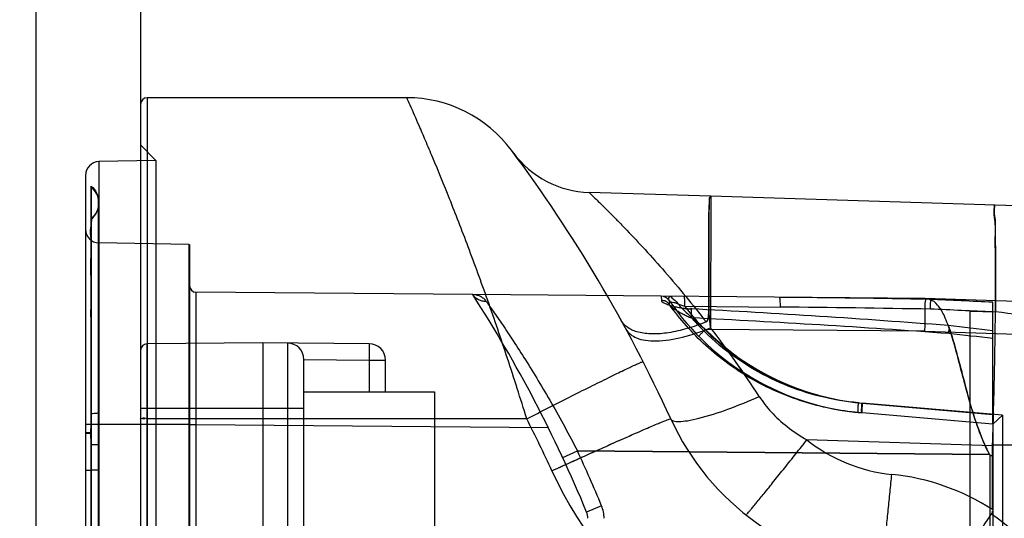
# Model space of a CAD drawing. Header units: millimetres. Extents: x 0 to 770, y -15 to 420.
# Tile 32 of 105: x 148.85 to 150.86, y 259.46 to 260.47. Entities that reach past the tile are written whole.
import ezdxf

# ---------------------------------------------------------------- set-up
doc = ezdxf.new("R2010")
doc.units = ezdxf.units.MM
doc.header["$LTSCALE"] = 32.67
doc.linetypes.add('PHANTOM', pattern=[0.8, 0.45, -0.05, 0.1, -0.05, 0.1, -0.05])
doc.layers.get('0').update_dxf_attribs({"linetype": 'CONTINUOUS'})
for name, color, linetype in [('ASSY', 7, 'CONTINUOUS'), ('CRV2', 7, 'CONTINUOUS'), ('DRIV_DIM', 7, 'CONTINUOUS'), ('ROUND', 7, 'CONTINUOUS')]:
    doc.layers.add(name, color=color, linetype=linetype)
doc.styles.get("Standard").update_dxf_attribs({"font": 'txt', "width": 0.8})
doc.dimstyles.new('DIMSTYLE_10', dxfattribs={"dimtxt": 3.8, "dimasz": 1.8, "dimexe": 2, "dimexo": 1.5, "dimgap": 0.95, "dimtad": 1, "dimdec": 0, "dimlfac": 15, "dimdsep": 46, "dimtxsty": 'STANDARD', "dimblk": 'OPEN', "dimblk1": 'OPEN', "dimblk2": 'OPEN', "dimcen": 0.09, "dimadec": 0, "dimazin": 0, "dimtp": 0.001, "dimtm": 0.001, "dimtfac": 1, "dimtdec": 0, "dimtofl": 0, "dimtmove": 0, "dimatfit": 3, "dimldrblk": 'OPEN', "dimfxl": 1, "dimtolj": 1, "dimarcsym": 0})
doc.dimstyles.new('DIMSTYLE_12', dxfattribs={"dimtxt": 3.8, "dimasz": 1.8, "dimexe": 2, "dimexo": 1.5, "dimgap": 1.9, "dimtad": 1, "dimdec": 3, "dimlfac": 15, "dimdsep": 46, "dimtxsty": 'STANDARD', "dimblk": 'OPEN', "dimblk1": 'OPEN', "dimblk2": 'OPEN', "dimcen": 0.09, "dimadec": 0, "dimazin": 0, "dimtp": 0.5, "dimtm": 0.5, "dimtfac": 1, "dimtdec": 3, "dimtofl": 0, "dimtmove": 0, "dimatfit": 3, "dimldrblk": 'OPEN', "dimfxl": 1, "dimtolj": 1, "dimarcsym": 0})

# ---------------------------------------------------------------- blocks, each defined once
blk = doc.blocks.new('_OPEN')
at = {"color": 0, "linetype": 'BYBLOCK'}
for p, q in [((0, 0), (-1, 0.342)), ((-1, -0.342), (0, 0)), ((-1, 0), (0, 0))]:
    blk.add_line(p, q, dxfattribs=at)
blk = doc.blocks.new('*D35')
at = {"layer": 'DRIV_DIM', "color": 2, "linetype": 'CONTINUOUS'}
for p, q in [((214.4433, 260.8477), (214.4433, 276.2115)), ((150.3836, 266.4725), (216.4433, 266.4725)), ((214.4433, 266.4725), (214.4433, 260.8477)), ((214.4433, 255.223), (214.4433, 260.8477)), ((150.3836, 255.223), (216.4433, 255.223))]:
    blk.add_line(p, q, dxfattribs=at)
at = {"layer": 'DRIV_DIM', "color": 2, "linetype": 'CONTINUOUS', "xscale": 1.8, "yscale": 1.8, "zscale": 1.8}
for p, rotation in [((214.4433, 266.4725), 90), ((214.4433, 255.223), 270)]:
    blk.add_blockref('_OPEN', p, dxfattribs=dict(at, rotation=rotation))
blk = doc.blocks.new('*D36')
at = {"layer": 'DRIV_DIM', "color": 2, "linetype": 'CONTINUOUS'}
for p, q in [((227.6001, 260.8477), (227.6001, 251.8977)), ((227.6001, 242.9477), (227.6001, 251.8977)), ((128.2502, 242.9477), (229.6001, 242.9477))]:
    blk.add_line(p, q, dxfattribs=at)
at = {"layer": 'DRIV_DIM', "color": 2, "linetype": 'CONTINUOUS', "xscale": 1.8, "yscale": 1.8, "zscale": 1.8}
for p, rotation in [((227.6001, 260.8477), 90), ((227.6001, 242.9477), 270)]:
    blk.add_blockref('_OPEN', p, dxfattribs=dict(at, rotation=rotation))
blk = doc.blocks.new('*D44')
at = {"layer": 'DRIV_DIM', "color": 2, "linetype": 'CONTINUOUS'}
for p, q in [((23.7049, 260.8477), (10.4151, 260.8477)), ((260.9048, 239.2145), (264.0771, 238.6552))]:
    blk.add_line(p, q, dxfattribs=at)
for points in [[(13.0436, 259.0522), (12.4151, 260.8477), (11.8124, 259.0434)], [(262.3878, 237.1209), (262.1075, 239.0025), (261.1767, 237.3433)]]:
    blk.add_lwpolyline(points, dxfattribs=at)
for start, end in [(180, 265), (265, 350)]:
    blk.add_arc((138.2169, 260.8477), 125.8018, start, end, dxfattribs=at)

msp = doc.modelspace()

# ---------------------------------------------------------------- linework, layer by layer
at = {"color": 9, "linetype": 'CONTINUOUS'}
for p, q in [((149.640514, 260.314381), (149.110248, 260.314381)), ((149.110248, 260.314381), (149.110248, 256.514381)), ((149.096915, 260.301047), (149.096915, 256.527714)), ((149.096915, 260.218062), (149.128389, 260.186034)), ((149.128389, 260.186034), (149.011898, 260.184)), ((149.011898, 260.184), (149.011898, 256.644761)), ((148.98465, 260.155988), (148.984649, 259.647714)), ((148.995966, 260.134056), (148.99594, 260.132064)), ((148.996001, 260.13373), (148.995982, 260.134079)), ((148.996036, 260.133825), (148.996036, 260.134034)), ((150.260248, 260.113333), (150.01256, 260.121117)), ((150.261294, 260.1133), (150.260716, 259.845272)), ((152.360248, 260.047338), (150.261295, 260.1133)), ((149.011315, 256.724812), (149.011315, 260.104037)), ((148.995982, 260.068402), (148.996009, 260.066445)), ((149.195497, 260.01489), (149.011898, 260.018095)), ((149.195497, 260.01489), (149.195497, 256.813872)), ((149.775065, 259.912624), (149.210132, 259.917554)), ((150.698357, 259.904565), (149.77536, 259.91262)), ((150.159718, 259.909266), (150.160221, 259.900889)), ((154.929009, 259.771612), (150.698358, 259.904565)), ((150.207588, 259.888862), (150.403107, 259.887156)), ((150.260716, 259.845272), (150.25677, 259.881258)), ((150.698183, 259.837908), (150.250158, 259.841817)), ((150.698183, 259.837908), (154.133859, 259.729937)), ((149.110132, 257.016447), (149.110132, 259.812314)), ((149.397206, 259.813942), (149.397206, 259.163943)), ((149.563872, 259.812487), (149.563582, 259.779155)), ((149.430248, 259.780319), (149.563582, 259.779155)), ((149.563582, 259.779155), (149.596915, 259.779155)), ((149.563582, 259.779155), (149.563582, 259.714381)), ((150.562514, 259.691988), (150.836915, 259.667981)), ((150.856566, 259.666384), (150.570387, 259.691421)), ((148.996214, 259.630101), (148.996027, 259.669632)), ((149.096915, 259.681047), (149.430248, 259.681047)), ((150.836873, 259.648061), (150.562514, 259.672064)), ((149.885284, 259.659349), (149.110248, 259.659349)), ((150.836915, 259.64806), (150.836915, 259.078802)), ((150.856566, 259.666384), (150.856566, 259.290674)), ((149.196915, 259.647714), (148.984648, 259.647714)), ((148.984648, 259.647714), (148.984648, 257.181047)), ((148.984649, 259.647714), (148.984648, 259.629925)), ((148.984648, 259.630757), (148.984648, 259.326663)), ((148.995871, 259.606874), (148.995737, 259.630572)), ((148.996002, 259.630563), (148.995975, 257.502115)), ((149.196915, 259.646898), (149.196915, 257.181864)), ((149.929679, 259.640618), (149.210132, 259.646898)), ((149.210132, 259.646898), (149.210132, 257.181864)), ((150.836281, 259.604365), (150.457256, 259.616277)), ((148.995745, 259.606875), (149.011311, 259.60688)), ((148.99603, 259.326646), (148.99603, 259.606874)), ((149.958797, 259.580031), (149.988724, 259.594103)), ((150.829678, 259.586765), (149.988724, 259.594103)), ((149.988724, 259.594103), (150.829928, 259.586445)), ((148.99604, 259.554808), (148.9959, 257.167111)), ((149.011315, 259.554808), (148.996041, 259.554803)), ((150.038076, 259.481749), (150.007561, 259.469017))]:
    msp.add_line(p, q, dxfattribs=at)
at = {"color": 6, "linetype": 'CONTINUOUS'}
for p, q in [((149.128389, 260.186034), (149.128389, 256.642728)), ((150.260248, 260.113317), (150.260249, 260.11316)), ((148.98465, 260.045527), (148.984649, 259.647714)), ((149.196915, 260.014868), (149.196915, 259.646898)), ((149.210132, 259.917554), (149.210132, 259.646898)), ((150.836915, 259.64806), (150.836915, 259.897256)), ((150.790248, 259.879271), (150.842111, 259.877641)), ((150.790248, 256.949511), (150.790248, 259.87925)), ((150.836873, 259.648061), (150.856566, 259.666384)), ((150.856566, 259.666384), (150.836874, 259.648061)), ((149.210132, 259.646898), (149.196915, 259.646898)), ((150.836281, 259.604365), (150.8363, 259.605591)), ((150.836371, 259.473903), (150.836281, 259.604365)), ((150.829678, 259.586765), (150.829928, 259.586445)), ((150.830432, 259.586758), (150.830432, 257.242004)), ((150.836915, 259.58376), (150.830432, 259.58376))]:
    msp.add_line(p, q, dxfattribs=at)
at = {"color": 7, "linetype": 'CONTINUOUS'}
for p, q in [((149.346915, 259.814381), (149.110132, 259.812314)), ((149.563872, 259.812487), (149.346915, 259.814381)), ((149.346915, 259.814381), (149.346915, 257.014381)), ((149.430248, 259.196987), (149.430248, 259.78061)), ((149.596915, 259.714381), (149.596915, 259.779155)), ((148.984648, 259.630757), (148.984649, 257.198004))]:
    msp.add_line(p, q, dxfattribs=at)
at = {"color": 9, "linetype": 'CONTINUOUS'}
for centre, radius, start, end in [((149.110248, 260.301047), 0.013333, 90, 180), ((149.640514, 260.047714), 0.266667, 36.782942, 90), ((147.455836, 258.414381), 2.994412, 24.566675, 36.782942), ((150.018842, 260.321018), 0.2, 216.645812, 268.2), ((149.012382, 260.156271), 0.027733, 91, 180.586527), ((148.973837, 260.101797), 0.037478, 0.025326, 53.860555), ((150.260248, 260.079983), 0.033333, 88.2, 90), ((148.973842, 260.096659), 0.037473, 306.266283, 359.977406), ((149.012382, 260.045824), 0.027733, 179.643077, 269), ((149.201315, 260.348172), 0.333333, 269, 269.243674), ((147.455836, 258.414381), 2.761078, 22.455468, 32.862832), ((150.159544, 259.889267), 0.02, 34.515478, 89.5), ((153.199811, 259.921241), 3.023869, 180.407129, 180.533801), ((150.615476, 260.202801), 0.533333, 214.515478, 265), ((150.141097, 230.021281), 29.88701, 88.9131808, 89.5007066), ((149.808937, 238.784262), 21.137799, 87.2124802, 87.5622935), ((150.613735, 260.202805), 0.513337, 217.703224, 264.999806), ((149.132297, 238.967692), 20.944163, 85.5819879, 87.0224935), ((150.125114, 227.99009), 31.898278, 88.9506314, 89.5006618), ((149.765548, 237.348447), 22.554325, 87.2773329, 87.6018518), ((149.191306, 238.684113), 21.206107, 85.7932222, 87.2148427), ((149.387828, 247.777643), 12.148215, 83.1492221, 83.5823236), ((150.615129, 260.202806), 0.513338, 224.685707, 264.99981), ((148.518735, 258.508681), 2.195665, 33.007978, 37.498085), ((148.53886, 258.522905), 2.17104, 32.9825, 37.523562), ((149.384714, 247.142), 12.763982, 83.4671223, 83.8736442), ((147.455549, 258.418896), 2.728064, 24.56682, 27.045691), ((150.664243, 259.881047), 0.533333, 204.566675, 264.213196), ((150.664247, 259.877566), 0.333342, 231.614035, 264.212742), ((147.455237, 258.414245), 2.794749, 22.455619, 24.971644), ((150.664245, 259.885704), 0.800003, 204.56679, 264.213081), ((150.583582, 259.081636), 0.466664, 57.201388, 84.213273), ((149.976755, 259.456285), 0.033333, 0, 22.455468), ((149.976463, 259.456285), 0.066667, 0.000119, 22.455348), ((150.567876, 259.081634), 0.466668, 0.000021, 55.241589)]:
    msp.add_arc(centre, radius, start, end, dxfattribs=at)
at = {"color": 6, "linetype": 'CONTINUOUS'}
msp.add_arc((149.210248, 259.930887), 0.013333, 180, 269.5, dxfattribs=at)
at = {"color": 7, "linetype": 'CONTINUOUS'}
for centre, radius, start, end in [((149.110248, 259.798982), 0.013333, 90.5, 180), ((149.396915, 259.78061), 0.033333, 0, 89.5), ((149.563582, 259.779155), 0.033333, 0, 89.5)]:
    msp.add_arc(centre, radius, start, end, dxfattribs=at)
at = {"color": 9, "linetype": 'CONTINUOUS'}
for points, knots in [([(149.885274, 259.659344), (149.872639, 259.70059), (149.853212, 259.76169), (149.826269, 259.841933), (149.80612, 259.899899), (149.786038, 259.955771), (149.76623, 260.009162), (149.746882, 260.059759), (149.722967, 260.120577), (149.70027, 260.176155), (149.679309, 260.22577), (149.66388, 260.261589), (149.651192, 260.290551), (149.64273, 260.309447), (149.640507, 260.314381)], [0, 0, 0, 0, 0.18495189, 0.27485817, 0.36290466, 0.44806034, 0.52940286, 0.60705984, 0.680306, 0.80958537, 0.86443794, 0.91123252, 0.97679795, 1, 1, 1, 1]), ([(148.995764, 259.629903), (148.995887, 259.645978), (148.996073, 259.676847), (148.996042, 259.721762), (148.996011, 259.764191), (148.995938, 259.805213), (148.995947, 259.845224), (148.995994, 259.884007), (148.996009, 259.921004), (148.995984, 259.955784), (148.99593, 259.988146), (148.995879, 260.01789), (148.995866, 260.044705), (148.995842, 260.068274), (148.995871, 260.088284), (148.995884, 260.104529), (148.996089, 260.117039), (148.99587, 260.126304), (148.996447, 260.131545), (148.996001, 260.133729)], [0, 0, 0, 0, 0.09571807, 0.18381008, 0.26744221, 0.34835847, 0.4280677, 0.50568893, 0.57928788, 0.64836062, 0.7127857, 0.77198609, 0.8254642, 0.87245184, 0.91233169, 0.94459735, 0.96922189, 0.9867261, 1, 1, 1, 1]), ([(148.99594, 260.132064), (148.996, 260.127408), (148.995934, 260.118422), (148.995891, 260.103796), (148.995838, 260.086893), (148.995818, 260.066167), (148.99582, 260.041829), (148.995846, 260.014197), (148.995902, 259.983614), (148.995985, 259.950289), (148.99602, 259.914369), (148.996019, 259.876337), (148.996004, 259.837174), (148.995994, 259.797675), (148.995993, 259.757867), (148.99596, 259.717064), (148.996024, 259.674508), (148.996011, 259.645475), (148.996002, 259.630563)], [0, 0, 0, 0, 0.02785299, 0.05375059, 0.08749709, 0.12896726, 0.17773508, 0.23308343, 0.29426819, 0.36068327, 0.43243244, 0.50914523, 0.58818975, 0.6667078, 0.74542987, 0.8263214, 0.91079302, 1, 1, 1, 1]), ([(150.012554, 260.121117), (150.014361, 260.119402), (150.018373, 260.115563), (150.025399, 260.108762), (150.034405, 260.099979), (150.045633, 260.088918), (150.058842, 260.075724), (150.073824, 260.060515), (150.096849, 260.036726), (150.128431, 260.003008), (150.183344, 259.941583), (150.224409, 259.891932), (150.251512, 259.857064)], [0, 0, 0, 0, 0.02097226, 0.04673649, 0.08230778, 0.12685183, 0.17939652, 0.23945382, 0.30653858, 0.45805484, 0.62827774, 1, 1, 1, 1]), ([(148.996027, 259.669632), (148.996, 259.696185), (148.995931, 259.746991), (148.995952, 259.819555), (148.995707, 259.88396), (148.996094, 259.94051), (148.99529, 259.985303), (148.997305, 260.026412), (148.992978, 260.042259), (148.999558, 260.071859), (148.995971, 260.068162)], [0, 0, 0, 0, 0.19988212, 0.3825756, 0.54572568, 0.68626571, 0.80359063, 0.89617529, 0.96123081, 1, 1, 1, 1]), ([(148.996009, 260.066446), (148.995943, 260.062118), (148.995914, 260.048905), (148.995912, 260.022767), (148.995793, 259.984362), (148.995721, 259.934857), (148.995814, 259.875044), (148.996005, 259.805938), (148.995781, 259.728471), (148.996165, 259.643877), (148.99609, 259.58517), (148.996041, 259.554808)], [0, 0, 0, 0, 0.02537816, 0.07747015, 0.15326248, 0.2505678, 0.36774308, 0.50397698, 0.65577138, 0.82196969, 1, 1, 1, 1]), ([(149.802702, 259.898809), (149.800005, 259.89869), (149.794513, 259.899106), (149.786714, 259.901776), (149.779968, 259.906346), (149.776477, 259.91044), (149.775065, 259.912624)], [0, 0, 0, 0, 0.25102014, 0.50633339, 0.75814725, 1, 1, 1, 1]), ([(149.802702, 259.898809), (149.799996, 259.898689), (149.794486, 259.89911), (149.786664, 259.901798), (149.779936, 259.906379), (149.776462, 259.910462), (149.775065, 259.912624)], [0, 0, 0, 0, 0.25186099, 0.50801607, 0.76060036, 1, 1, 1, 1]), ([(149.802702, 259.898809), (149.80119, 259.90091), (149.797705, 259.904727), (149.791559, 259.908747), (149.784119, 259.911691), (149.778647, 259.912591), (149.77536, 259.91262)], [0, 0, 0, 0, 0.24507504, 0.48353778, 0.68880345, 1, 1, 1, 1]), ([(149.802698, 259.898809), (149.807411, 259.892186), (149.818453, 259.876512), (149.836932, 259.849655), (149.85901, 259.816601), (149.883567, 259.778479), (149.909543, 259.736259), (149.945617, 259.674846), (149.9718, 259.626929), (149.98872, 259.594101)], [0, 0, 0, 0, 0.06824848, 0.16098457, 0.27371909, 0.40198681, 0.54172637, 0.6899044, 1, 1, 1, 1]), ([(150.176074, 259.89307), (150.174248, 259.895461), (150.169381, 259.899451), (150.163261, 259.900867), (150.160221, 259.900889)], [0, 0, 0, 0, 0.49741066, 1, 1, 1, 1]), ([(150.160221, 259.900889), (150.160363, 259.898537), (150.166878, 259.894977), (150.174048, 259.892063), (150.182801, 259.889423), (150.191078, 259.887394), (150.200356, 259.885629), (150.210168, 259.884297), (150.216864, 259.883755), (150.220218, 259.88358)], [0, 0, 0, 0, 0.11093424, 0.28073605, 0.39795655, 0.53373063, 0.68389402, 0.84182676, 1, 1, 1, 1]), ([(150.176023, 259.900599), (150.178017, 259.897712), (150.184993, 259.897647), (150.192381, 259.894248), (150.199748, 259.891735), (150.204886, 259.889877), (150.207589, 259.888862)], [0, 0, 0, 0, 0.31251782, 0.51185819, 0.7428182, 1, 1, 1, 1]), ([(150.562514, 259.672064), (150.524242, 259.675412), (150.448192, 259.69069), (150.341772, 259.737204), (150.248815, 259.805338), (150.197901, 259.862541), (150.176074, 259.89307)], [0, 0, 0, 0, 0.25143948, 0.50305578, 0.75437684, 1, 1, 1, 1]), ([(150.176074, 259.89307), (150.176903, 259.890773), (150.182398, 259.886479), (150.189527, 259.881432), (150.197565, 259.876678), (150.204805, 259.87276), (150.212934, 259.868826), (150.218702, 259.866363), (150.221732, 259.86517)], [0, 0, 0, 0, 0.13568178, 0.36102865, 0.49857302, 0.6516364, 0.81902129, 1, 1, 1, 1]), ([(150.181035, 259.90908), (150.177368, 259.909112), (150.1922, 259.898008), (150.197078, 259.889397), (150.212475, 259.874616), (150.229171, 259.858763), (150.242748, 259.847543), (150.250158, 259.841817)], [0, 0, 0, 0, 0.11380927, 0.26020186, 0.46074127, 0.70933762, 1, 1, 1, 1]), ([(150.206019, 259.908862), (150.206322, 259.908859), (150.206667, 259.907315), (150.207048, 259.905218), (150.207359, 259.901033), (150.207581, 259.895547), (150.207609, 259.891315), (150.207588, 259.888862)], [0, 0, 0, 0, 0.04500592, 0.17059723, 0.37576228, 0.63558681, 1, 1, 1, 1]), ([(150.403107, 259.887156), (150.403129, 259.889609), (150.403101, 259.893841), (150.402879, 259.899327), (150.402567, 259.903511), (150.402186, 259.905609), (150.401842, 259.907153), (150.401539, 259.907155)], [0, 0, 0, 0, 0.36441351, 0.62423799, 0.82940289, 0.95499409, 1, 1, 1, 1]), ([(150.709297, 259.883018), (150.70936, 259.885192), (150.708998, 259.890022), (150.711192, 259.906082), (150.707995, 259.902932)], [0, 0, 0, 0, 0.32641677, 1, 1, 1, 1]), ([(150.221732, 259.86517), (150.221804, 259.86662), (150.221919, 259.869597), (150.222017, 259.874022), (150.221941, 259.878348), (150.221907, 259.881703), (150.221479, 259.883737), (150.221497, 259.884801), (150.220303, 259.885252), (150.220344, 259.884069), (150.220218, 259.88358)], [0, 0, 0, 0, 0.20013946, 0.41092899, 0.60900755, 0.79997439, 0.86404314, 0.90470634, 0.93041985, 1, 1, 1, 1]), ([(150.25152, 259.857067), (150.238666, 259.85178), (150.213491, 259.842865), (150.176511, 259.834361), (150.143086, 259.831488), (150.114586, 259.834426), (150.09192, 259.843305), (150.081415, 259.854133), (150.078193, 259.859976)], [0, 0, 0, 0, 0.22509397, 0.43153496, 0.61301066, 0.76603596, 0.89194296, 1, 1, 1, 1]), ([(150.562514, 259.691988), (150.536595, 259.694307), (150.485081, 259.702799), (150.410763, 259.727276), (150.34088, 259.762694), (150.27678, 259.808457), (150.239151, 259.845383), (150.221732, 259.86517)], [0, 0, 0, 0, 0.19951135, 0.39844551, 0.59764849, 0.79788903, 1, 1, 1, 1]), ([(150.087743, 259.842516), (150.092232, 259.834243), (150.106117, 259.824109), (150.128585, 259.818822), (150.160503, 259.81712), (150.205935, 259.82493), (150.242158, 259.83744), (150.260717, 259.845259)], [0, 0, 0, 0, 0.1534951, 0.25517166, 0.37676073, 0.67154851, 1, 1, 1, 1]), ([(150.236288, 259.827753), (150.236209, 259.827832), (150.236854, 259.828227), (150.237248, 259.828962), (150.23871, 259.830293), (150.241179, 259.832911), (150.245148, 259.836825), (150.24843, 259.840108), (150.250158, 259.841817)], [0, 0, 0, 0, 0.01690651, 0.07025083, 0.16309295, 0.2922937, 0.6308243, 1, 1, 1, 1]), ([(149.885284, 259.659349), (149.914256, 259.674136), (149.957356, 259.695986), (150.01316, 259.723918), (150.0454, 259.739883), (150.068323, 259.751091), (150.082689, 259.758052), (150.094859, 259.763852), (150.104825, 259.76857), (150.112283, 259.771864), (150.117942, 259.774567), (150.120606, 259.775186), (150.122614, 259.776291), (150.122788, 259.775949)], [0, 0, 0, 0, 0.36868612, 0.54769591, 0.7073412, 0.77642794, 0.83696392, 0.88815687, 0.92957654, 0.96100887, 0.98285641, 0.99564475, 1, 1, 1, 1]), ([(152.262221, 259.787648), (152.143081, 259.786828), (151.842638, 259.754968), (151.375378, 259.65098), (151.015179, 259.601655), (150.836302, 259.605665)], [0, 0, 0, 0, 0.24841707, 0.62694127, 1, 1, 1, 1]), ([(150.179188, 259.659314), (150.180109, 259.657299), (150.185923, 259.653884), (150.197821, 259.65349), (150.215476, 259.655397), (150.249269, 259.662936), (150.298461, 259.679087), (150.33897, 259.695523), (150.360008, 259.704782)], [0, 0, 0, 0, 0.03483157, 0.09447696, 0.18743427, 0.31282736, 0.63855392, 1, 1, 1, 1]), ([(150.360007, 259.704782), (150.367204, 259.693673), (150.384596, 259.67154), (150.417313, 259.641576), (150.443184, 259.624319), (150.457256, 259.616277)], [0, 0, 0, 0, 0.29948092, 0.63328919, 1, 1, 1, 1]), ([(150.562514, 259.672064), (150.562006, 259.67211), (150.562021, 259.675004), (150.561648, 259.678408), (150.562008, 259.684995), (150.562303, 259.689557), (150.562514, 259.691988)], [0, 0, 0, 0, 0.07639053, 0.2985205, 0.63463389, 1, 1, 1, 1]), ([(150.568993, 259.691421), (150.56878, 259.688977), (150.568479, 259.684773), (150.568274, 259.679317), (150.568259, 259.675168), (150.568472, 259.67307), (150.568694, 259.671524), (150.568993, 259.671497)], [0, 0, 0, 0, 0.36701948, 0.62603746, 0.83023088, 0.95519156, 1, 1, 1, 1]), ([(150.570387, 259.691421), (150.570173, 259.688979), (150.56978, 259.684754), (150.569477, 259.679341), (150.5689, 259.67507), (150.569308, 259.673209), (150.568735, 259.671519), (150.568993, 259.671497)], [0, 0, 0, 0, 0.36808929, 0.63017355, 0.83643155, 0.96110831, 1, 1, 1, 1]), ([(149.011314, 259.671041), (149.011294, 259.670645), (149.00915, 259.670687), (149.006744, 259.670076), (149.001684, 259.669907), (148.998102, 259.669703), (148.996027, 259.669632)], [0, 0, 0, 0, 0.07727187, 0.28160214, 0.59558831, 1, 1, 1, 1]), ([(149.936661, 259.5531), (149.951277, 259.559779), (149.980871, 259.573253), (150.024913, 259.593143), (150.067226, 259.612071), (150.100165, 259.626633), (150.123583, 259.636845), (150.138258, 259.64318), (150.150689, 259.64845), (150.16087, 259.652732), (150.168482, 259.655702), (150.174269, 259.658151), (150.176967, 259.658659), (150.179028, 259.659664), (150.179188, 259.659313)], [0, 0, 0, 0, 0.18201945, 0.36830204, 0.54734739, 0.70705852, 0.77618576, 0.83676053, 0.88799268, 0.92945029, 0.96093413, 0.98281794, 0.99562924, 1, 1, 1, 1]), ([(149.936661, 259.5531), (149.966259, 259.566626), (150.010285, 259.586599), (150.06728, 259.612095), (150.100205, 259.626651), (150.123612, 259.636857), (150.13828, 259.643189), (150.150704, 259.648456), (150.16088, 259.652736), (150.168488, 259.655705), (150.174272, 259.658152), (150.176968, 259.65866), (150.179028, 259.659664), (150.179188, 259.659313)], [0, 0, 0, 0, 0.36859231, 0.54757184, 0.70721175, 0.77630346, 0.83684849, 0.88805381, 0.92948852, 0.9609553, 0.98282733, 0.9956317, 1, 1, 1, 1]), ([(148.995975, 259.63057), (148.994388, 259.63058), (148.991725, 259.630687), (148.987852, 259.630457), (148.986303, 259.630994), (148.984617, 259.630501), (148.984648, 259.630757)], [0, 0, 0, 0, 0.42017791, 0.73472537, 0.93189455, 1, 1, 1, 1]), ([(148.984648, 259.629925), (148.984648, 259.630189), (148.9863, 259.629678), (148.987959, 259.630232), (148.991878, 259.629993), (148.994612, 259.630104), (148.996234, 259.630113)], [0, 0, 0, 0, 0.06853138, 0.26586887, 0.58028719, 1, 1, 1, 1]), ([(148.996092, 257.274326), (148.996028, 257.415518), (148.995931, 257.688229), (148.995967, 258.082791), (148.99596, 258.448346), (148.995955, 258.784875), (148.995979, 259.092403), (148.995898, 259.370914), (148.996079, 259.546933), (148.996214, 259.630101)], [0, 0, 0, 0, 0.17980318, 0.3472883, 0.50246172, 0.64532533, 0.77584603, 0.89408838, 1, 1, 1, 1]), ([(150.333064, 259.462999), (150.333281, 259.462827), (150.334182, 259.464326), (150.335792, 259.465506), (150.338694, 259.469208), (150.342691, 259.473787), (150.347927, 259.480154), (150.357196, 259.491392), (150.371309, 259.508763), (150.390613, 259.532697), (150.412198, 259.559632), (150.434677, 259.587822), (150.44978, 259.606843), (150.457256, 259.616277)], [0, 0, 0, 0, 0.00421228, 0.01691743, 0.03873845, 0.0702473, 0.11181893, 0.1630617, 0.29222583, 0.45179267, 0.63071102, 0.81699182, 1, 1, 1, 1]), ([(150.333064, 259.462999), (150.333281, 259.462827), (150.334182, 259.464326), (150.335792, 259.465506), (150.338694, 259.469208), (150.342691, 259.473787), (150.347927, 259.480154), (150.357196, 259.491392), (150.371309, 259.508763), (150.390613, 259.532697), (150.412198, 259.559632), (150.434677, 259.587822), (150.44978, 259.606843), (150.457256, 259.616277)], [0, 0, 0, 0, 0.00421254, 0.01691794, 0.03873918, 0.07024822, 0.11182, 0.16306288, 0.29222706, 0.45179375, 0.6307118, 0.81699222, 1, 1, 1, 1]), ([(148.984648, 259.55434), (148.98469, 259.554598), (148.986218, 259.554046), (148.98794, 259.554599), (148.991743, 259.554328), (148.994447, 259.554431), (148.996041, 259.554436)], [0, 0, 0, 0, 0.06863941, 0.26594794, 0.58028656, 1, 1, 1, 1]), ([(150.610469, 259.350432), (150.610736, 259.350405), (150.610326, 259.352219), (150.611148, 259.35401), (150.611294, 259.358729), (150.612098, 259.36471), (150.61289, 259.372881), (150.614427, 259.387295), (150.616699, 259.409461), (150.619838, 259.439916), (150.623334, 259.474124), (150.626977, 259.50988), (150.629423, 259.533976), (150.630634, 259.545922)], [0, 0, 0, 0, 0.00409979, 0.01676476, 0.03855649, 0.07003522, 0.11157084, 0.16277264, 0.29185121, 0.45135387, 0.63028385, 0.8167046, 1, 1, 1, 1])]:
    msp.add_open_spline(points, degree=3, knots=knots, dxfattribs=at)
for points in [[(148.99597, 260.133873), (149.005112, 260.127156), (149.011333, 260.114841), (149.011315, 260.103501)], [(148.996001, 260.13373), (149.005012, 260.127095), (149.011166, 260.115043), (149.011312, 260.103854)], [(149.011315, 260.098557), (149.011337, 260.087212), (149.005116, 260.074887), (148.995971, 260.068162)], [(150.181035, 259.90908), (150.178433, 259.909099), (150.173258, 259.906574), (150.174753, 259.904445)], [(150.176012, 259.900591), (150.174637, 259.902548), (150.174225, 259.907757), (150.176616, 259.907739)], [(149.096915, 259.659116), (149.096915, 259.661861), (149.102401, 259.659331), (149.105146, 259.659331)], [(149.110248, 259.659349), (149.107105, 259.659349), (149.10082, 259.662424), (149.10082, 259.659281)]]:
    msp.add_open_spline(points, degree=3, dxfattribs=at)
at = {"color": 6, "linetype": 'CONTINUOUS'}
for points, knots in [([(150.256767, 259.881272), (150.25671, 259.903299), (150.256707, 259.94416), (150.256755, 260.000457), (150.257412, 260.045409), (150.256819, 260.079948), (150.258474, 260.099381), (150.257859, 260.111502), (150.260248, 260.113164)], [0, 0, 0, 0, 0.28462457, 0.52851388, 0.72545338, 0.8707222, 0.96239686, 1, 1, 1, 1]), ([(150.260248, 260.113164), (150.257822, 260.111539), (150.258341, 260.099346), (150.256685, 260.079939), (150.257431, 260.045381), (150.256913, 260.000455), (150.256787, 259.944167), (150.256746, 259.903307), (150.256767, 259.881272)], [0, 0, 0, 0, 0.03773154, 0.12949955, 0.2747656, 0.47153267, 0.71530267, 1, 1, 1, 1]), ([(150.8363, 259.605591), (150.837213, 259.633991), (150.838843, 259.689753), (150.840661, 259.771246), (150.841902, 259.847692), (150.842384, 259.916685), (150.842755, 259.976893), (150.841341, 260.02411), (150.842762, 260.062873), (150.837748, 260.079438), (150.841194, 260.095076), (150.838665, 260.095156)], [0, 0, 0, 0, 0.17405202, 0.34168628, 0.49938725, 0.64207266, 0.76525755, 0.86534583, 0.93902588, 0.98450118, 1, 1, 1, 1]), ([(150.838665, 260.095156), (150.840895, 260.095086), (150.838002, 260.081351), (150.842379, 260.066784), (150.841286, 260.032665), (150.842626, 259.990856), (150.842446, 259.937192), (150.84229, 259.898508), (150.842111, 259.877641)], [0, 0, 0, 0, 0.03074613, 0.12069035, 0.2661344, 0.46523249, 0.71236467, 1, 1, 1, 1]), ([(150.698183, 259.837908), (150.698297, 259.843653), (150.698561, 259.854819), (150.698506, 259.870231), (150.699358, 259.884528), (150.697333, 259.893472), (150.701351, 259.904471), (150.698358, 259.904565)], [0, 0, 0, 0, 0.25857785, 0.49937867, 0.70624915, 0.86523973, 1, 1, 1, 1]), ([(150.829678, 259.586765), (150.821015, 259.603626), (150.806314, 259.638701), (150.789811, 259.692377), (150.775868, 259.744443), (150.763476, 259.792294), (150.75179, 259.833596), (150.739822, 259.86659), (150.726827, 259.890497), (150.714288, 259.900945), (150.708017, 259.902913)], [0, 0, 0, 0, 0.16564653, 0.33121148, 0.49048449, 0.636634, 0.76312363, 0.86556126, 0.94256307, 1, 1, 1, 1]), ([(150.25152, 259.857067), (150.253973, 259.858076), (150.256013, 259.863487), (150.256645, 259.871634), (150.256774, 259.87757), (150.256767, 259.881272)], [0, 0, 0, 0, 0.3125569, 0.56371422, 1, 1, 1, 1]), ([(150.256767, 259.881272), (150.256772, 259.87876), (150.256764, 259.873882), (150.256269, 259.865923), (150.254887, 259.858452), (150.25152, 259.857067)], [0, 0, 0, 0, 0.29816404, 0.5678509, 1, 1, 1, 1]), ([(151.909555, 259.756859), (151.908825, 259.76014), (151.906461, 259.765162), (151.901556, 259.771073), (151.896442, 259.775689), (151.890144, 259.78015), (151.882672, 259.784453), (151.874005, 259.788605), (151.864102, 259.792614), (151.852896, 259.796491), (151.8403, 259.800241), (151.826215, 259.803867), (151.810532, 259.807365), (151.793137, 259.810727), (151.7739, 259.813947), (151.75266, 259.817018), (151.729236, 259.819931), (151.703439, 259.822676), (151.675072, 259.825244), (151.643925, 259.827627), (151.609764, 259.829826), (151.572336, 259.831848), (151.531372, 259.833714), (151.486583, 259.835464), (151.437663, 259.837166), (151.384281, 259.838922), (151.326069, 259.840879), (151.26258, 259.843248), (151.193228, 259.846331), (151.117229, 259.850554), (151.033559, 259.856524), (150.940932, 259.865119), (150.876182, 259.872957), (150.842111, 259.877662)], [0, 0, 0, 0, 0.00927696, 0.01485734, 0.02116076, 0.0282196, 0.03612028, 0.04492791, 0.05471706, 0.06558821, 0.07763709, 0.09097456, 0.10571748, 0.12197173, 0.13985827, 0.15953748, 0.18119014, 0.20499276, 0.23112559, 0.25978583, 0.29119445, 0.32558779, 0.36321876, 0.40435507, 0.44927886, 0.49829676, 0.55174573, 0.61000933, 0.67362151, 0.74331366, 0.82004986, 0.90508656, 1, 1, 1, 1]), ([(150.746905, 259.833087), (150.747116, 259.835423), (150.746849, 259.840389), (150.749196, 259.84395), (150.745587, 259.850935), (150.745677, 259.849621)], [0, 0, 0, 0, 0.41168928, 0.76873231, 1, 1, 1, 1]), ([(150.74571, 259.849618), (150.751272, 259.836), (150.759814, 259.805065), (150.773206, 259.755763), (150.787156, 259.700768), (150.804435, 259.643144), (150.820224, 259.605166), (150.829678, 259.586765)], [0, 0, 0, 0, 0.1596915, 0.34722917, 0.55514762, 0.77541472, 1, 1, 1, 1]), ([(150.732528, 259.306317), (150.727404, 259.309759), (150.745955, 259.325025), (150.752554, 259.343123), (150.77049, 259.368323), (150.788831, 259.397439), (150.810798, 259.430382), (150.826021, 259.453249), (150.833931, 259.465031)], [0, 0, 0, 0, 0.09828611, 0.21602514, 0.37292018, 0.56179655, 0.77404644, 1, 1, 1, 1])]:
    msp.add_open_spline(points, degree=3, knots=knots, dxfattribs=at)
msp.add_open_spline([(150.833931, 259.465031), (150.835045, 259.46669), (150.836107, 259.46862), (150.836106, 259.470618)], degree=3, dxfattribs=at)
at = {"layer": 'ASSY', "color": 7, "linetype": 'CONTINUOUS'}
for p, q in [((149.430248, 259.714381), (149.696915, 259.714381)), ((149.696915, 259.714381), (149.696915, 259.247714))]:
    msp.add_line(p, q, dxfattribs=at)
at = {"layer": 'CRV2', "color": 4, "linetype": 'PHANTOM'}
for radius in [123.080582, 115.080582]:
    msp.add_arc((138.216915, 260.847714), radius, 10, 350, dxfattribs=at)
at = {"layer": 'ROUND', "color": 7, "linetype": 'CONTINUOUS'}
for p, q in [((148.883582, 255.222881), (148.883582, 266.472547)), ((149.096915, 266.471369), (149.096915, 255.22406))]:
    msp.add_line(p, q, dxfattribs=at)

# ---------------------------------------------------------------- dimensions: what is measured, and where the dimension line sits
at = {"layer": 'DRIV_DIM', "color": 2, "linetype": 'CONTINUOUS'}
for base, p1, p2, angle, picture, middle in [((214.443261, 266.472451), (148.883582, 255.222978), (148.883582, 266.472451), 90, '*D35', (214.443261, 267.091477)), ((227.6001338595, 242.9477141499), (138.2169148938, 260.8477141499), (126.7502482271, 242.9477141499), 270, '*D36', (227.6001338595, 247.3377141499))]:
    dim = msp.add_linear_dim(base=base, p1=p1, p2=p2, angle=angle, dimstyle='DIMSTYLE_10', dxfattribs=at)
    dim.commit()
    dim.dimension.update_dxf_attribs({"geometry": picture, "text_midpoint": middle, "dimtype": 160})
dim = msp.add_angular_dim_2l(base=(127.252567, 135.524642), line1=((26.462897, 260.847714), (25.20488, 260.847714)), line2=((258.188721, 239.693448), (259.427627, 239.474995)), dimstyle='DIMSTYLE_12', override={"dimtad": 2}, dxfattribs=at)
dim.commit()
dim.dimension.update_dxf_attribs({"geometry": '*D44', "text_midpoint": (121.715861, 136.132821), "dimtype": 162})

doc.saveas('drawing.dxf')
